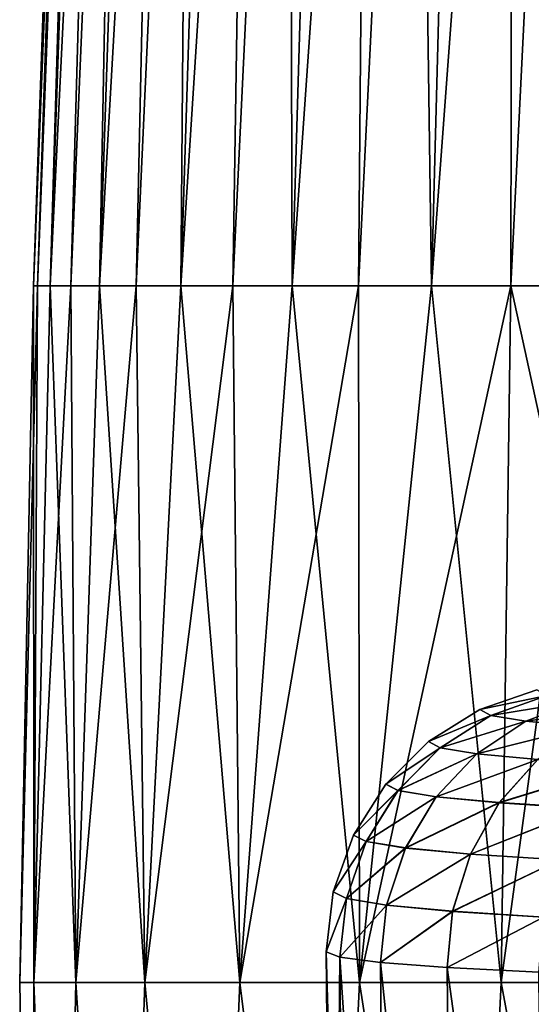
# Model space of a CAD drawing. Header units: metres. Extents: x -109 to 109, y -63 to 140.
# Tile 73 of 256: x -95 to -89, y 43 to 54. Entities that reach past the tile are written whole.
import ezdxf

# ---------------------------------------------------------------- set-up
doc = ezdxf.new("R2010")
doc.units = ezdxf.units.M
doc.layers.add('solid_502308_SW0001', color=7, linetype='CONTINUOUS')

msp = doc.modelspace()

# ---------------------------------------------------------------- linework, layer by layer
at = {"layer": 'solid_502308_SW0001'}
for points in [[(-93.34597, 87.052345, 0), (-94.5905, 51.408573), (-94.544411, 51.408573, 1.290562)], [(-93.1745, 87.052345, -2.397432), (-94.544411, 51.408573, -1.290562), (-94.5905, 51.408573)], [(-93.34597, 87.052345, 0), (-93.1745, 87.052345, -2.397432), (-94.5905, 51.408573)], [(-93.34597, 87.052345, 0), (-94.544411, 51.408573, 1.290562), (-94.406364, 51.408573, 2.574547)], [(-93.1745, 87.052345, -2.397432), (-94.406364, 51.408573, -2.574547), (-94.544411, 51.408573, -1.290562)], [(-93.1745, 87.052345, 2.397432), (-94.406364, 51.408573, 2.574547), (-94.177078, 51.408573, 3.845412)], [(-93.1745, 87.052345, 2.397432), (-93.34597, 87.052345, 0), (-94.406364, 51.408573, 2.574547)], [(-92.663589, 87.052345, -4.746058), (-94.177078, 51.408573, -3.845412), (-94.406364, 51.408573, -2.574547)], [(-93.1745, 87.052345, -2.397432), (-92.663589, 87.052345, -4.746058), (-94.406364, 51.408573, -2.574547)], [(-93.1745, 87.052345, 2.397432), (-94.177078, 51.408573, 3.845412), (-93.857712, 51.408573, 5.096683)], [(-92.663589, 87.052345, -4.746058), (-93.857712, 51.408573, -5.096683), (-94.177078, 51.408573, -3.845412)], [(-92.663589, 87.052345, 4.746058), (-93.857712, 51.408573, 5.096683), (-93.44989, 51.408573, 6.321982)], [(-92.663589, 87.052345, 4.746058), (-93.1745, 87.052345, 2.397432), (-93.857712, 51.408573, 5.096683)], [(-91.823631, 87.052345, -6.998069), (-93.44989, 51.408573, -6.321982), (-93.857712, 51.408573, -5.096683)], [(-92.663589, 87.052345, -4.746058), (-91.823631, 87.052345, -6.998069), (-93.857712, 51.408573, -5.096683)], [(-92.663589, 87.052345, 4.746058), (-93.44989, 51.408573, 6.321982), (-92.955696, 51.408573, 7.515066)], [(-91.823631, 87.052345, -6.998069), (-92.955696, 51.408573, -7.515066), (-93.44989, 51.408573, -6.321982)], [(-91.823631, 87.052345, 6.998069), (-92.955696, 51.408573, 7.515066), (-92.377655, 51.408573, 8.669854)], [(-91.823631, 87.052345, 6.998069), (-92.663589, 87.052345, 4.746058), (-92.955696, 51.408573, 7.515066)], [(-90.67173, 87.052345, -9.107619), (-92.377655, 51.408573, -8.669854), (-92.955696, 51.408573, -7.515066)], [(-91.823631, 87.052345, -6.998069), (-90.67173, 87.052345, -9.107619), (-92.955696, 51.408573, -7.515066)], [(-91.823631, 87.052345, 6.998069), (-92.377655, 51.408573, 8.669854), (-91.718697, 51.408573, 9.780463)], [(-90.67173, 87.052345, -9.107619), (-91.718697, 51.408573, -9.780463), (-92.377655, 51.408573, -8.669854)], [(-90.67173, 87.052345, 9.107619), (-91.823631, 87.052345, 6.998069), (-91.718697, 51.408573, 9.780463)], [(-90.67173, 87.052345, 9.107619), (-91.718697, 51.408573, 9.780463), (-90.982193, 51.408573, 10.841233)], [(-89.231331, 87.052345, -11.031765), (-90.982193, 51.408573, -10.841233), (-91.718697, 51.408573, -9.780463)], [(-90.67173, 87.052345, -9.107619), (-89.231331, 87.052345, -11.031765), (-91.718697, 51.408573, -9.780463)], [(-90.67173, 87.052345, 9.107619), (-90.982193, 51.408573, 10.841233), (-90.17189, 51.408573, 11.846759)], [(-89.231331, 87.052345, -11.031765), (-90.17189, 51.408573, -11.846759), (-90.982193, 51.408573, -10.841233)], [(-89.231331, 87.052345, 11.031765), (-90.67173, 87.052345, 9.107619), (-90.17189, 51.408573, 11.846759)], [(-89.231331, 87.052345, 11.031765), (-90.17189, 51.408573, 11.846759), (-89.291916, 51.408573, 12.791916)], [(-87.531761, 87.052345, -12.731335), (-89.291916, 51.408573, -12.791916), (-90.17189, 51.408573, -11.846759)], [(-89.231331, 87.052345, -11.031765), (-87.531761, 87.052345, -12.731335), (-90.17189, 51.408573, -11.846759)], [(-89.231331, 87.052345, 11.031765), (-89.291916, 51.408573, 12.791916), (-88.346756, 51.408573, 13.671888)], [(-87.531761, 87.052345, -12.731335), (-88.346756, 51.408573, -13.671888), (-89.291916, 51.408573, -12.791916)], [(-87.531761, 87.052345, 12.731335), (-89.231331, 87.052345, 11.031765), (-88.346756, 51.408573, 13.671888)], [(-94.743263, 43.676754), (-94.5905, 51.408573), (-94.544411, 51.408573, -1.290562)], [(-94.743263, 43.676754), (-94.587196, 43.676754, 2.381224), (-94.5905, 51.408573)], [(-94.587196, 43.676754, -2.381224), (-94.743263, 43.676754), (-94.544411, 51.408573, -1.290562)], [(-94.587196, 43.676754, 2.381224), (-94.544411, 51.408573, 1.290562), (-94.5905, 51.408573)], [(-94.587196, 43.676754, 2.381224), (-94.406364, 51.408573, 2.574547), (-94.544411, 51.408573, 1.290562)], [(-94.587196, 43.676754, 2.381224), (-94.121643, 43.676754, 4.721705), (-94.406364, 51.408573, 2.574547)], [(-94.587196, 43.676754, -2.381224), (-94.544411, 51.408573, -1.290562), (-94.406364, 51.408573, -2.574547)], [(-94.587196, 43.676754, -2.381224), (-94.406364, 51.408573, -2.574547), (-94.177078, 51.408573, -3.845412)], [(-94.121643, 43.676754, -4.721705), (-94.587196, 43.676754, -2.381224), (-94.177078, 51.408573, -3.845412)], [(-94.121643, 43.676754, 4.721705), (-94.177078, 51.408573, 3.845412), (-94.406364, 51.408573, 2.574547)], [(-94.121643, 43.676754, 4.721705), (-93.857712, 51.408573, 5.096683), (-94.177078, 51.408573, 3.845412)], [(-94.121643, 43.676754, -4.721705), (-94.177078, 51.408573, -3.845412), (-93.857712, 51.408573, -5.096683)], [(-94.121643, 43.676754, 4.721705), (-93.354584, 43.676754, 6.981396), (-93.857712, 51.408573, 5.096683)], [(-94.121643, 43.676754, -4.721705), (-93.857712, 51.408573, -5.096683), (-93.44989, 51.408573, -6.321982)], [(-93.354584, 43.676754, -6.981396), (-94.121643, 43.676754, -4.721705), (-93.44989, 51.408573, -6.321982)], [(-93.354584, 43.676754, 6.981396), (-93.44989, 51.408573, 6.321982), (-93.857712, 51.408573, 5.096683)], [(-93.354584, 43.676754, 6.981396), (-92.955696, 51.408573, 7.515066), (-93.44989, 51.408573, 6.321982)], [(-93.354584, 43.676754, -6.981396), (-93.44989, 51.408573, -6.321982), (-92.955696, 51.408573, -7.515066)], [(-93.354584, 43.676754, 6.981396), (-92.299133, 43.676754, 9.121634), (-92.955696, 51.408573, 7.515066)], [(-93.354584, 43.676754, -6.981396), (-92.955696, 51.408573, -7.515066), (-92.377655, 51.408573, -8.669854)], [(-92.299133, 43.676754, -9.121634), (-93.354584, 43.676754, -6.981396), (-92.377655, 51.408573, -8.669854)], [(-92.299133, 43.676754, 9.121634), (-92.377655, 51.408573, 8.669854), (-92.955696, 51.408573, 7.515066)], [(-92.299133, 43.676754, 9.121634), (-91.718697, 51.408573, 9.780463), (-92.377655, 51.408573, 8.669854)], [(-92.299133, 43.676754, -9.121634), (-92.377655, 51.408573, -8.669854), (-91.718697, 51.408573, -9.780463)], [(-92.299133, 43.676754, 9.121634), (-90.973358, 43.676754, 11.105797), (-91.718697, 51.408573, 9.780463)], [(-92.299133, 43.676754, -9.121634), (-91.718697, 51.408573, -9.780463), (-90.982193, 51.408573, -10.841233)], [(-90.973358, 43.676754, -11.105797), (-92.299133, 43.676754, -9.121634), (-90.982193, 51.408573, -10.841233)], [(-90.973358, 43.676754, 11.105797), (-90.982193, 51.408573, 10.841233), (-91.718697, 51.408573, 9.780463)], [(-90.973358, 43.676754, 11.105797), (-90.17189, 51.408573, 11.846759), (-90.982193, 51.408573, 10.841233)], [(-90.973358, 43.676754, -11.105797), (-90.982193, 51.408573, -10.841233), (-90.17189, 51.408573, -11.846759)], [(-90.973358, 43.676754, 11.105797), (-89.39994, 43.676754, 12.899938), (-90.17189, 51.408573, 11.846759)], [(-90.973358, 43.676754, -11.105797), (-90.17189, 51.408573, -11.846759), (-89.291916, 51.408573, -12.791916)], [(-89.39994, 43.676754, -12.899938), (-90.973358, 43.676754, -11.105797), (-89.291916, 51.408573, -12.791916)], [(-89.39994, 43.676754, 12.899938), (-89.291916, 51.408573, 12.791916), (-90.17189, 51.408573, 11.846759)], [(-89.39994, 43.676754, 12.899938), (-87.605797, 43.676754, 14.473356), (-89.291916, 51.408573, 12.791916)], [(-89.39994, 43.676754, -12.899938), (-89.291916, 51.408573, -12.791916), (-88.346756, 51.408573, -13.671888)], [(-87.605797, 43.676754, -14.473356), (-89.39994, 43.676754, -12.899938), (-88.346756, 51.408573, -13.671888)], [(-87.605797, 43.676754, 14.473356), (-88.346756, 51.408573, 13.671888), (-89.291916, 51.408573, 12.791916)], [(-89.002777, 46.926052, 0.000002), (-88.889519, 46.863503, 1.789254), (-89.635658, 46.70612, 0.000002)], [(-88.889229, 46.863571, -1.789217), (-89.002777, 46.926052, 0.000002), (-89.635658, 46.70612, 0.000002)], [(-89.514671, 46.640526, -1.878386), (-88.889229, 46.863571, -1.789217), (-89.635658, 46.70612, 0.000002)], [(-88.889519, 46.863503, 1.789254), (-89.514946, 46.640392, 1.878418), (-89.635658, 46.70612, 0.000002)], [(-88.889519, 46.863503, 1.789254), (-88.521408, 46.802158, 3.543978), (-89.514946, 46.640392, 1.878418)], [(-88.521408, 46.802158, 3.543978), (-89.126862, 46.575939, 3.720363), (-89.514946, 46.640392, 1.878418)], [(-89.514671, 46.640526, -1.878386), (-88.520836, 46.802299, -3.54382), (-88.889229, 46.863571, -1.789217)], [(-89.514671, 46.640526, -1.878386), (-89.126335, 46.576206, -3.720221), (-88.520836, 46.802299, -3.54382)], [(-88.521408, 46.802158, 3.543978), (-87.906075, 46.743282, 5.228126), (-89.126862, 46.575939, 3.720363)], [(-89.126335, 46.576206, -3.720221), (-87.905258, 46.743496, -5.227768), (-88.520836, 46.802299, -3.54382)], [(-89.635658, 46.70612, 0.000002), (-89.514946, 46.640392, 1.878418), (-90.20401, 46.351166, 0)], [(-89.514671, 46.640526, -1.878386), (-89.635658, 46.70612, 0.000002), (-90.20401, 46.351166, 0)], [(-87.906075, 46.743282, 5.228126), (-88.479431, 46.51408, 5.488046), (-89.126862, 46.575939, 3.720363)], [(-89.126335, 46.576206, -3.720221), (-88.478683, 46.514484, -5.487722), (-87.905258, 46.743496, -5.227768)], [(-90.07563, 46.282795, -1.95791), (-89.514671, 46.640526, -1.878386), (-90.20401, 46.351166, 0)], [(-89.514946, 46.640392, 1.878418), (-90.075867, 46.282604, 1.957936), (-90.20401, 46.351166, 0)], [(-89.514946, 46.640392, 1.878418), (-89.126862, 46.575939, 3.720363), (-90.075867, 46.282604, 1.957936)], [(-89.126862, 46.575939, 3.720363), (-89.669273, 46.215378, 3.87757), (-90.075867, 46.282604, 1.957936)], [(-90.07563, 46.282795, -1.95791), (-89.126335, 46.576206, -3.720221), (-89.514671, 46.640526, -1.878386)], [(-90.07563, 46.282795, -1.95791), (-89.668816, 46.215763, -3.877451), (-89.126335, 46.576206, -3.720221)], [(-89.126862, 46.575939, 3.720363), (-88.479431, 46.51408, 5.488046), (-89.669273, 46.215378, 3.87757)], [(-89.668816, 46.215763, -3.877451), (-88.478683, 46.514484, -5.487722), (-89.126335, 46.576206, -3.720221)], [(-88.479431, 46.51408, 5.488046), (-88.992615, 46.150864, 5.71958), (-89.669273, 46.215378, 3.87757)], [(-89.668816, 46.215763, -3.877451), (-88.991966, 46.151443, -5.719306), (-88.478683, 46.514484, -5.487722)], [(-90.20401, 46.351166, 0), (-90.075867, 46.282604, 1.957936), (-90.679474, 45.878887, -0.000001)], [(-90.07563, 46.282795, -1.95791), (-90.20401, 46.351166, 0), (-90.679474, 45.878887, -0.000001)], [(-90.544121, 45.808212, -2.023824), (-90.07563, 46.282795, -1.95791), (-90.679474, 45.878887, -0.000001)], [(-90.075867, 46.282604, 1.957936), (-90.544312, 45.807976, 2.023842), (-90.679474, 45.878887, -0.000001)], [(-90.075867, 46.282604, 1.957936), (-89.669273, 46.215378, 3.87757), (-90.544312, 45.807976, 2.023842)], [(-90.544121, 45.808212, -2.023824), (-89.668816, 46.215763, -3.877451), (-90.07563, 46.282795, -1.95791)], [(-89.669273, 46.215378, 3.87757), (-90.121597, 45.738457, 4.007759), (-90.544312, 45.807976, 2.023842)], [(-90.544121, 45.808212, -2.023824), (-90.121223, 45.738934, -4.00767), (-89.668816, 46.215763, -3.877451)], [(-89.669273, 46.215378, 3.87757), (-88.992615, 46.150864, 5.71958), (-90.121597, 45.738457, 4.007759)], [(-88.992615, 46.150864, 5.71958), (-89.420029, 45.671749, 5.91118), (-90.121597, 45.738457, 4.007759)], [(-90.121223, 45.738934, -4.00767), (-88.991966, 46.151443, -5.719306), (-89.668816, 46.215763, -3.877451)], [(-90.121223, 45.738934, -4.00767), (-89.41951, 45.67247, -5.91097), (-88.991966, 46.151443, -5.719306)], [(-88.992615, 46.150864, 5.71958), (-88.059731, 46.090378, 7.446249), (-89.420029, 45.671749, 5.91118)], [(-89.41951, 45.67247, -5.91097), (-88.058922, 46.091152, -7.445762), (-88.991966, 46.151443, -5.719306)], [(-88.059731, 46.090378, 7.446249), (-88.453941, 45.609211, 7.695203), (-89.420029, 45.671749, 5.91118)], [(-89.41951, 45.67247, -5.91097), (-88.453293, 45.610176, -7.694826), (-88.058922, 46.091152, -7.445762)], [(-90.679474, 45.878887, -0.000001), (-90.544312, 45.807976, 2.023842), (-91.038338, 45.312832, -0.000001)], [(-90.544121, 45.808212, -2.023824), (-90.679474, 45.878887, -0.000001), (-91.038338, 45.312832, -0.000001)], [(-90.896774, 45.240448, -2.072842), (-90.544121, 45.808212, -2.023824), (-91.038338, 45.312832, -0.000001)], [(-90.544312, 45.807976, 2.023842), (-90.896912, 45.240173, 2.072851), (-91.038338, 45.312832, -0.000001)], [(-90.544312, 45.807976, 2.023842), (-90.121597, 45.738457, 4.007759), (-90.896912, 45.240173, 2.072851)], [(-90.896774, 45.240448, -2.072842), (-90.121223, 45.738934, -4.00767), (-90.544121, 45.808212, -2.023824)], [(-90.121597, 45.738457, 4.007759), (-90.461258, 45.168953, 4.104438), (-90.896912, 45.240173, 2.072851)], [(-90.896774, 45.240448, -2.072842), (-90.461006, 45.169502, -4.104383), (-90.121223, 45.738934, -4.00767)], [(-90.121597, 45.738457, 4.007759), (-89.420029, 45.671749, 5.91118), (-90.461258, 45.168953, 4.104438)], [(-90.461006, 45.169502, -4.104383), (-89.41951, 45.67247, -5.91097), (-90.121223, 45.738934, -4.00767)], [(-89.420029, 45.671749, 5.91118), (-89.740356, 45.100624, 6.053293), (-90.461258, 45.168953, 4.104438)], [(-90.461006, 45.169502, -4.104383), (-89.73999, 45.101452, -6.053156), (-89.41951, 45.67247, -5.91097)], [(-89.420029, 45.671749, 5.91118), (-88.453941, 45.609211, 7.695203), (-89.740356, 45.100624, 6.053293)], [(-88.453941, 45.609211, 7.695203), (-88.748886, 45.036572, 7.879661), (-89.740356, 45.100624, 6.053293)], [(-89.73999, 45.101452, -6.053156), (-88.453293, 45.610176, -7.694826), (-89.41951, 45.67247, -5.91097)], [(-89.73999, 45.101452, -6.053156), (-88.748436, 45.037678, -7.879412), (-88.453293, 45.610176, -7.694826)], [(-91.038338, 45.312832, -0.000001), (-90.896912, 45.240173, 2.072851), (-91.262703, 44.681225, -0.000001)], [(-90.896774, 45.240448, -2.072842), (-91.038338, 45.312832, -0.000001), (-91.262703, 44.681225, -0.000001)], [(-90.896774, 45.240448, -2.072842), (-91.262703, 44.681225, -0.000001), (-91.116005, 44.607803, -2.102517)], [(-90.896912, 45.240173, 2.072851), (-91.116074, 44.60751, 2.102516), (-91.262703, 44.681225, -0.000001)], [(-90.896912, 45.240173, 2.072851), (-90.461258, 45.168953, 4.104438), (-91.116074, 44.60751, 2.102516)], [(-90.461258, 45.168953, 4.104438), (-90.671333, 44.535263, 4.162784), (-91.116074, 44.60751, 2.102516)], [(-90.896774, 45.240448, -2.072842), (-91.116005, 44.607803, -2.102517), (-90.461006, 45.169502, -4.104383)], [(-90.461006, 45.169502, -4.104383), (-91.116005, 44.607803, -2.102517), (-90.671204, 44.535858, -4.162766)], [(-90.461258, 45.168953, 4.104438), (-89.740356, 45.100624, 6.053293), (-90.671333, 44.535263, 4.162784)], [(-90.461006, 45.169502, -4.104383), (-90.671204, 44.535858, -4.162766), (-89.73999, 45.101452, -6.053156)], [(-89.740356, 45.100624, 6.053293), (-89.937622, 44.465961, 6.138828), (-90.671333, 44.535263, 4.162784)], [(-89.73999, 45.101452, -6.053156), (-90.671204, 44.535858, -4.162766), (-89.937431, 44.466854, -6.138773)], [(-89.740356, 45.100624, 6.053293), (-88.748886, 45.036572, 7.879661), (-89.937622, 44.465961, 6.138828)], [(-88.748886, 45.036572, 7.879661), (-88.929855, 44.401005, 7.990423), (-89.937622, 44.465961, 6.138828)], [(-89.73999, 45.101452, -6.053156), (-89.937431, 44.466854, -6.138773), (-88.748436, 45.037678, -7.879412)], [(-88.748436, 45.037678, -7.879412), (-89.937431, 44.466854, -6.138773), (-88.929619, 44.402199, -7.990314)], [(-91.262703, 44.681225, -0.000001), (-91.116074, 44.60751, 2.102516), (-91.341415, 44.016235)], [(-91.116005, 44.607803, -2.102517), (-91.262703, 44.681225, -0.000001), (-91.341415, 44.016235)], [(-91.116005, 44.607803, -2.102517), (-91.341415, 44.016235), (-91.190376, 43.956604, -2.114423)], [(-91.116074, 44.60751, 2.102516), (-91.190376, 43.956604, 2.114423), (-91.341415, 44.016235)], [(-90.671204, 44.535858, -4.162766), (-91.116005, 44.607803, -2.102517), (-91.190376, 43.956604, -2.114423)], [(-91.116074, 44.60751, 2.102516), (-90.671333, 44.535263, 4.162784), (-91.190376, 43.956604, 2.114423)], [(-90.671204, 44.535858, -4.162766), (-91.190376, 43.956604, -2.114423), (-90.739655, 43.898201, -4.185703)], [(-90.671333, 44.535263, 4.162784), (-90.739655, 43.898201, 4.185703), (-91.190376, 43.956604, 2.114423)], [(-89.937431, 44.466854, -6.138773), (-90.671204, 44.535858, -4.162766), (-90.739655, 43.898201, -4.185703)], [(-90.671333, 44.535263, 4.162784), (-89.937622, 44.465961, 6.138828), (-90.739655, 43.898201, 4.185703)], [(-89.937431, 44.466854, -6.138773), (-90.739655, 43.898201, -4.185703), (-89.998451, 43.842205, -6.171601)], [(-89.937622, 44.465961, 6.138828), (-89.998451, 43.842205, 6.171601), (-90.739655, 43.898201, 4.185703)], [(-88.929619, 44.402199, -7.990314), (-89.937431, 44.466854, -6.138773), (-89.998451, 43.842205, -6.171601)], [(-89.937622, 44.465961, 6.138828), (-88.929855, 44.401005, 7.990423), (-89.998451, 43.842205, 6.171601)], [(-88.929619, 44.402199, -7.990314), (-89.998451, 43.842205, -6.171601), (-88.981956, 43.789749, -8.031554)], [(-88.929855, 44.401005, 7.990423), (-88.981956, 43.789749, 8.031554), (-89.998451, 43.842205, 6.171601)], [(-91.341415, 44.016235), (-91.262901, 36.031166), (-91.11264, 36.031166, -2.10098)], [(-91.190376, 43.956604, 2.114423), (-91.262901, 36.031166), (-91.341415, 44.016235)], [(-91.190376, 43.956604, -2.114423), (-91.341415, 44.016235), (-91.11264, 36.031166, -2.10098)], [(-91.190376, 43.956604, 2.114423), (-91.11264, 36.031166, 2.10098), (-91.262901, 36.031166)], [(-91.190376, 43.956604, 2.114423), (-90.664902, 36.031166, 4.159191), (-91.11264, 36.031166, 2.10098)], [(-91.190376, 43.956604, 2.114423), (-90.739655, 43.898201, 4.185703), (-90.664902, 36.031166, 4.159191)], [(-91.190376, 43.956604, -2.114423), (-91.11264, 36.031166, -2.10098), (-90.664902, 36.031166, -4.159191)], [(-90.739655, 43.898201, -4.185703), (-91.190376, 43.956604, -2.114423), (-90.664902, 36.031166, -4.159191)], [(-90.739655, 43.898201, 4.185703), (-89.92881, 36.031166, 6.132732), (-90.664902, 36.031166, 4.159191)], [(-90.739655, 43.898201, 4.185703), (-89.998451, 43.842205, 6.171601), (-89.92881, 36.031166, 6.132732)], [(-90.739655, 43.898201, -4.185703), (-90.664902, 36.031166, -4.159191), (-89.92881, 36.031166, -6.132732)], [(-89.998451, 43.842205, -6.171601), (-90.739655, 43.898201, -4.185703), (-89.92881, 36.031166, -6.132732)], [(-89.998451, 43.842205, 6.171601), (-88.919342, 36.031166, 7.981429), (-89.92881, 36.031166, 6.132732)], [(-89.998451, 43.842205, 6.171601), (-88.981956, 43.789749, 8.031554), (-88.919342, 36.031166, 7.981429)], [(-89.998451, 43.842205, -6.171601), (-89.92881, 36.031166, -6.132732), (-88.919342, 36.031166, -7.981429)], [(-88.981956, 43.789749, -8.031554), (-89.998451, 43.842205, -6.171601), (-88.919342, 36.031166, -7.981429)], [(-94.619446, 35.943851, 1.239404), (-94.587196, 43.676754, 2.381224), (-94.743263, 43.676754)], [(-94.619446, 35.943851, -1.239404), (-94.743263, 43.676754), (-94.587196, 43.676754, -2.381224)], [(-94.619446, 35.943851, -1.239404), (-94.619446, 35.943851, 1.239404), (-94.743263, 43.676754)], [(-94.619446, 35.943851, 1.239404), (-94.281914, 35.943851, 3.695124), (-94.587196, 43.676754, 2.381224)], [(-94.281914, 35.943851, -3.695124), (-94.619446, 35.943851, -1.239404), (-94.587196, 43.676754, -2.381224)], [(-94.281914, 35.943851, 3.695124), (-94.121643, 43.676754, 4.721705), (-94.587196, 43.676754, 2.381224)], [(-94.281914, 35.943851, -3.695124), (-94.587196, 43.676754, -2.381224), (-94.121643, 43.676754, -4.721705)], [(-94.281914, 35.943851, 3.695124), (-93.613136, 35.943851, 6.082011), (-94.121643, 43.676754, 4.721705)], [(-93.613136, 35.943851, -6.082011), (-94.281914, 35.943851, -3.695124), (-94.121643, 43.676754, -4.721705)], [(-93.613136, 35.943851, 6.082011), (-93.354584, 43.676754, 6.981396), (-94.121643, 43.676754, 4.721705)], [(-93.613136, 35.943851, -6.082011), (-94.121643, 43.676754, -4.721705), (-93.354584, 43.676754, -6.981396)], [(-93.613136, 35.943851, 6.082011), (-92.62558, 35.943851, 8.355601), (-93.354584, 43.676754, 6.981396)], [(-92.62558, 35.943851, -8.355601), (-93.613136, 35.943851, -6.082011), (-93.354584, 43.676754, -6.981396)], [(-92.62558, 35.943851, 8.355601), (-92.299133, 43.676754, 9.121634), (-93.354584, 43.676754, 6.981396)], [(-92.62558, 35.943851, -8.355601), (-93.354584, 43.676754, -6.981396), (-92.299133, 43.676754, -9.121634)], [(-92.62558, 35.943851, 8.355601), (-91.337631, 35.943851, 10.473543), (-92.299133, 43.676754, 9.121634)], [(-91.337631, 35.943851, -10.473543), (-92.62558, 35.943851, -8.355601), (-92.299133, 43.676754, -9.121634)], [(-91.337631, 35.943851, 10.473543), (-90.973358, 43.676754, 11.105797), (-92.299133, 43.676754, 9.121634)], [(-91.337631, 35.943851, -10.473543), (-92.299133, 43.676754, -9.121634), (-90.973358, 43.676754, -11.105797)], [(-91.337631, 35.943851, 10.473543), (-89.773285, 35.943851, 12.396382), (-90.973358, 43.676754, 11.105797)], [(-89.773285, 35.943851, -12.396382), (-91.337631, 35.943851, -10.473543), (-90.973358, 43.676754, -11.105797)], [(-89.773285, 35.943851, 12.396382), (-89.39994, 43.676754, 12.899938), (-90.973358, 43.676754, 11.105797)], [(-89.773285, 35.943851, -12.396382), (-90.973358, 43.676754, -11.105797), (-89.39994, 43.676754, -12.899938)], [(-89.773285, 35.943851, 12.396382), (-87.961685, 35.943851, 14.0883), (-89.39994, 43.676754, 12.899938)], [(-87.961685, 35.943851, -14.0883), (-89.773285, 35.943851, -12.396382), (-89.39994, 43.676754, -12.899938)], [(-87.961685, 35.943851, 14.0883), (-87.605797, 43.676754, 14.473356), (-89.39994, 43.676754, 12.899938)], [(-87.961685, 35.943851, -14.0883), (-89.39994, 43.676754, -12.899938), (-87.605797, 43.676754, -14.473356)]]:
    msp.add_3dface(points, dxfattribs=at)

doc.saveas('drawing.dxf')
